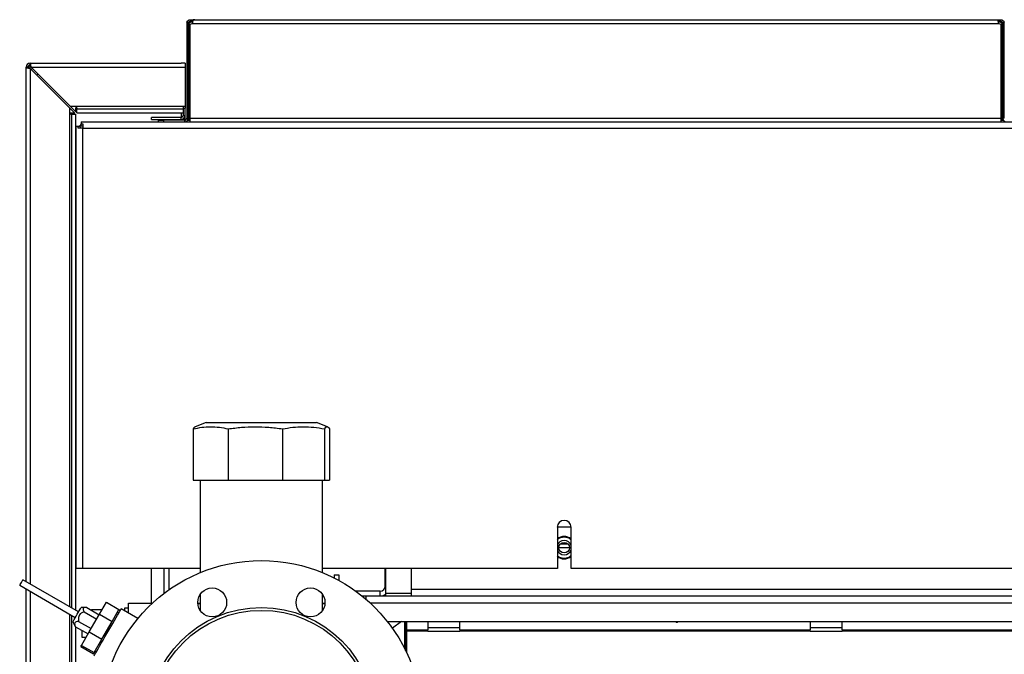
# Model space of a CAD drawing. Header units: millimetres. Extents: x 42 to 514, y 147 to 318.
# Tile 44 of 90: x 204 to 225, y 189 to 202. Entities that reach past the tile are written whole.
import ezdxf

# ---------------------------------------------------------------- set-up
doc = ezdxf.new("R2010")
doc.units = ezdxf.units.MM

msp = doc.modelspace()

# ---------------------------------------------------------------- linework, layer by layer
at = {"color": 7, "linetype": 'Continuous', "lineweight": 25}
for p, q in [((207.815, 201.759), (207.848, 201.759)), ((207.815, 201.759), (207.815, 199.792)), ((207.851, 201.774), (207.82, 201.787)), ((207.861, 201.762), (207.848, 201.762)), ((207.848, 201.759), (207.848, 199.792)), ((207.913, 201.801), (207.849, 201.769)), ((207.934, 201.8), (207.861, 201.762)), ((207.861, 201.762), (207.861, 199.75)), ((207.893, 201.791), (207.863, 201.791)), ((207.89, 201.834), (207.89, 201.801)), ((207.89, 201.834), (207.928, 201.834)), ((207.89, 201.801), (207.928, 201.801)), ((207.89, 199.792), (207.89, 201.742)), ((207.928, 201.801), (207.928, 201.834)), ((207.928, 201.834), (224.669, 201.834)), ((207.928, 201.759), (224.669, 201.759)), ((207.983, 201.835), (207.95, 201.835)), ((207.95, 201.835), (207.95, 201.834)), ((207.983, 201.835), (207.983, 201.834)), ((224.613, 201.834), (224.613, 201.835)), ((224.613, 201.835), (224.647, 201.835)), ((224.647, 201.834), (224.647, 201.835)), ((224.736, 201.762), (224.663, 201.8)), ((224.669, 201.834), (224.669, 201.801)), ((224.669, 201.834), (224.707, 201.834)), ((224.669, 201.801), (224.707, 201.801)), ((224.747, 201.769), (224.684, 201.801)), ((224.733, 201.791), (224.703, 201.791)), ((224.707, 201.801), (224.707, 201.834)), ((224.707, 201.742), (224.707, 199.792)), ((224.736, 199.75), (224.736, 201.762)), ((224.748, 201.762), (224.736, 201.762)), ((224.745, 201.774), (224.776, 201.787)), ((224.748, 201.759), (224.782, 201.759)), ((224.748, 199.792), (224.748, 201.759)), ((224.782, 199.792), (224.782, 201.759)), ((204.523, 200.85), (204.482, 200.85)), ((204.482, 190.18), (204.482, 200.85)), ((204.565, 200.933), (207.698, 200.933)), ((204.565, 200.892), (204.565, 200.933)), ((204.565, 200.88), (204.576, 200.88)), ((204.588, 200.85), (207.782, 200.85)), ((205.405, 200.033), (204.588, 200.85)), ((207.782, 200.933), (207.698, 200.933)), ((207.782, 200.933), (207.782, 200.85)), ((207.782, 200.85), (207.782, 200.033)), ((204.565, 200.826), (205.382, 200.01)), ((207.782, 200.033), (205.405, 200.033)), ((205.405, 200.033), (205.518, 199.921)), ((207.74, 200.033), (207.74, 200)), ((207.782, 200.033), (207.782, 200)), ((205.382, 200.01), (205.382, 189.66)), ((205.382, 200.01), (205.494, 199.897)), ((205.494, 199.897), (205.411, 199.897)), ((205.411, 199.876), (205.432, 199.876)), ((205.432, 199.876), (205.515, 199.876)), ((205.515, 189.583), (205.515, 199.876)), ((205.518, 199.921), (205.518, 200.004)), ((205.538, 200.004), (205.538, 199.983)), ((205.538, 199.9), (205.538, 199.983)), ((205.538, 199.9), (207.74, 199.9)), ((207.74, 200), (207.782, 200)), ((207.74, 200), (207.74, 199.85)), ((207.74, 199.85), (207.782, 199.85)), ((207.782, 199.85), (207.782, 200)), ((207.782, 199.787), (207.782, 199.85)), ((205.604, 199.617), (205.604, 199.65)), ((205.623, 199.65), (205.604, 199.65)), ((205.623, 199.717), (205.623, 199.677)), ((205.623, 199.717), (255.673, 199.717)), ((205.623, 199.677), (205.657, 199.677)), ((205.623, 199.63), (205.623, 199.677)), ((205.623, 199.63), (205.657, 199.63)), ((205.657, 199.677), (205.657, 199.583)), ((207.082, 199.767), (207.082, 199.808)), ((207.698, 199.808), (207.082, 199.808)), ((207.082, 199.767), (207.698, 199.767)), ((207.232, 199.717), (207.232, 199.75)), ((207.232, 199.75), (207.332, 199.75)), ((207.332, 199.75), (207.332, 199.717)), ((207.773, 199.75), (207.332, 199.75)), ((207.698, 199.767), (207.698, 199.808)), ((207.74, 199.75), (207.74, 199.778)), ((207.753, 199.787), (207.782, 199.787)), ((207.773, 199.75), (207.773, 199.717)), ((207.782, 199.751), (207.782, 199.787)), ((207.815, 199.792), (207.848, 199.792)), ((207.836, 199.75), (207.848, 199.75)), ((207.848, 199.792), (207.848, 199.75)), ((207.848, 199.75), (207.861, 199.75)), ((207.861, 199.75), (207.89, 199.75)), ((207.89, 199.792), (224.707, 199.792)), ((207.89, 199.717), (207.89, 199.792)), ((207.89, 199.717), (224.707, 199.717)), ((207.908, 199.717), (207.911, 199.717)), ((207.93, 199.717), (207.93, 199.717)), ((207.998, 199.717), (207.998, 199.717)), ((224.598, 199.717), (224.598, 199.717)), ((224.666, 199.717), (224.666, 199.717)), ((224.685, 199.717), (224.688, 199.717)), ((224.707, 199.792), (224.707, 199.717)), ((224.707, 199.75), (224.736, 199.75)), ((224.736, 199.75), (224.748, 199.75)), ((224.782, 199.792), (224.748, 199.792)), ((224.748, 199.75), (224.748, 199.792)), ((224.761, 199.75), (224.748, 199.75)), ((205.523, 190.45), (205.523, 199.617)), ((205.562, 199.617), (205.523, 199.617)), ((205.562, 199.583), (205.562, 199.617)), ((205.609, 199.617), (205.562, 199.617)), ((205.657, 199.583), (205.562, 199.583)), ((205.609, 199.583), (205.609, 199.617)), ((205.657, 199.583), (255.64, 199.583)), ((205.657, 190.45), (205.657, 199.583)), ((207.952, 193.347), (207.952, 192.28)), ((208.219, 193.48), (207.991, 193.389)), ((208.219, 193.48), (210.511, 193.48)), ((208.675, 193.347), (208.675, 192.28)), ((209.802, 193.347), (209.802, 192.28)), ((210.739, 193.389), (210.511, 193.48)), ((210.673, 193.347), (210.673, 192.28)), ((210.778, 193.347), (210.778, 192.28)), ((207.952, 192.28), (208.675, 192.28)), ((208.097, 192.28), (208.097, 190.366)), ((208.675, 192.28), (209.802, 192.28)), ((209.802, 192.28), (210.673, 192.28)), ((210.633, 190.366), (210.633, 192.28)), ((210.673, 192.28), (210.778, 192.28)), ((215.507, 191.317), (215.79, 191.317)), ((215.507, 191.308), (215.507, 190.45)), ((215.79, 190.45), (215.79, 191.308)), ((215.733, 190.953), (215.563, 190.953)), ((205.657, 190.45), (205.523, 190.45)), ((208.097, 190.45), (205.657, 190.45)), ((207.082, 189.73), (207.082, 190.45)), ((207.343, 190.45), (207.343, 189.933)), ((215.507, 190.45), (210.633, 190.45)), ((211.932, 190.217), (211.932, 190.45)), ((211.948, 189.933), (211.948, 190.45)), ((212.482, 190.025), (212.482, 190.45)), ((230.507, 190.45), (215.79, 190.45)), ((210.875, 190.317), (210.975, 190.317)), ((210.875, 190.317), (210.875, 190.255)), ((210.975, 190.317), (210.975, 190.202)), ((204.35, 190.102), (205.504, 189.435)), ((205.571, 189.551), (204.416, 190.217)), ((204.482, 155.517), (204.482, 190.026)), ((211.948, 190.217), (211.932, 190.217)), ((211.932, 190.083), (211.932, 190.217)), ((212.482, 190.025), (248.815, 190.025)), ((212.482, 189.883), (212.482, 190.025)), ((208.097, 189.916), (208.097, 189.578)), ((210.633, 189.578), (210.633, 189.916)), ((211.832, 189.983), (211.32, 189.983)), ((211.451, 189.883), (211.542, 189.883)), ((211.542, 189.808), (211.542, 189.883)), ((211.542, 189.883), (249.755, 189.883)), ((211.832, 189.883), (211.832, 189.983)), ((212.482, 189.933), (211.948, 189.933)), ((211.948, 189.883), (211.948, 189.933)), ((205.727, 189.643), (205.624, 189.643)), ((205.74, 189.642), (205.999, 189.492)), ((206.007, 189.505), (206.149, 189.751)), ((206.149, 189.751), (206.409, 189.601)), ((206.804, 189.417), (206.453, 189.611)), ((206.607, 189.63), (206.523, 189.63)), ((206.523, 189.63), (206.523, 189.572)), ((206.607, 189.73), (207.101, 189.73)), ((206.607, 189.526), (206.607, 189.73)), ((208.045, 189.73), (208.097, 189.73)), ((208.097, 189.717), (208.046, 189.717)), ((210.633, 189.73), (210.685, 189.73)), ((210.684, 189.717), (210.633, 189.717)), ((205.382, 189.506), (205.382, 155.517)), ((205.688, 189.553), (205.948, 189.403)), ((205.793, 189.135), (206.007, 189.505)), ((205.84, 189.59), (205.838, 189.586)), ((205.841, 189.59), (205.843, 189.595)), ((206.059, 189.595), (205.843, 189.595)), ((206.007, 189.505), (206.267, 189.355)), ((206.267, 189.355), (206.409, 189.601)), ((206.406, 189.53), (206.377, 189.547)), ((206.437, 189.584), (206.399, 189.584)), ((205.451, 189.343), (205.503, 189.254)), ((205.509, 189.243), (205.504, 189.254)), ((205.509, 189.243), (205.769, 189.093)), ((205.515, 156.13), (205.515, 189.24)), ((205.573, 189.354), (205.833, 189.204)), ((206.053, 188.985), (206.267, 189.355)), ((211.98, 189.35), (249.755, 189.35)), ((212.276, 189.35), (212.084, 189.211)), ((212.34, 188.786), (212.34, 189.35)), ((212.357, 188.753), (212.357, 189.35)), ((212.379, 189.35), (212.379, 189.177)), ((212.819, 189.35), (212.819, 189.177)), ((213.486, 189.177), (213.486, 189.35)), ((220.753, 189.35), (220.753, 189.177)), ((221.419, 189.177), (221.419, 189.35)), ((205.632, 188.857), (205.793, 189.135)), ((205.64, 189.168), (205.64, 189.03)), ((205.64, 189.03), (205.732, 189.03)), ((205.793, 189.135), (206.053, 188.985)), ((212.379, 189.177), (212.379, 189.153)), ((212.379, 189.177), (212.819, 189.177)), ((212.819, 189.153), (212.379, 189.153)), ((212.379, 189.153), (212.379, 188.706)), ((212.819, 189.153), (212.819, 189.177)), ((212.819, 189.144), (212.819, 189.153)), ((213.486, 189.144), (212.819, 189.144)), ((213.486, 189.177), (220.753, 189.177)), ((213.486, 189.177), (213.486, 189.153)), ((213.486, 189.153), (213.486, 189.144)), ((220.753, 189.153), (213.486, 189.153)), ((220.753, 189.153), (220.753, 189.177)), ((220.753, 189.144), (220.753, 189.153)), ((221.419, 189.144), (220.753, 189.144)), ((221.419, 189.177), (225.519, 189.177)), ((221.419, 189.177), (221.419, 189.153)), ((221.419, 189.153), (221.419, 189.144)), ((225.519, 189.153), (221.419, 189.153)), ((205.619, 188.834), (205.632, 188.857)), ((205.619, 188.834), (205.879, 188.684)), ((205.632, 188.857), (205.892, 188.707)), ((205.892, 188.707), (206.053, 188.985)), ((212.357, 188.886), (212.379, 188.886)), ((205.879, 188.684), (205.892, 188.707)), ((205.911, 188.739), (205.939, 188.722))]:
    msp.add_line(p, q, dxfattribs=at)
at = {"color": 8, "linetype": 'Continuous', "lineweight": 25}
for p, q in [((204.565, 200.826), (204.565, 200.88)), ((204.565, 200.826), (204.565, 190.131)), ((205.432, 189.631), (205.432, 199.876)), ((205.538, 199.983), (207.74, 199.983)), ((207.698, 199.9), (207.698, 199.808)), ((207.698, 199.767), (207.698, 199.75)), ((207.908, 199.717), (207.908, 199.717)), ((208.165, 199.717), (208.165, 199.717)), ((224.432, 199.717), (224.432, 199.717)), ((224.688, 199.717), (224.688, 199.717)), ((215.758, 190.882), (215.538, 190.882)), ((207.443, 190.45), (207.443, 190.007)), ((211.948, 190.083), (211.932, 190.083)), ((204.565, 189.977), (204.565, 155.517)), ((211.616, 189.742), (249.755, 189.742)), ((205.432, 155.517), (205.432, 189.477)), ((212.357, 189.23), (212.379, 189.23)), ((212.819, 189.23), (213.486, 189.23)), ((220.753, 189.23), (221.419, 189.23))]:
    msp.add_line(p, q, dxfattribs=at)
at = {"color": 7, "linetype": 'Continuous', "lineweight": 25, "flags": 128}
for points in [[(204.614, 200.825), (204.601, 200.813), (204.59, 200.801)], [(204.732, 200.706), (204.719, 200.696), (204.708, 200.683)], [(204.35, 190.102), (204.35, 190.102), (204.353, 190.108), (204.361, 190.121), (204.372, 190.141), (204.385, 190.163), (204.398, 190.185), (204.408, 190.203), (204.414, 190.214), (204.416, 190.217)], [(205.451, 189.343), (205.451, 189.343), (205.456, 189.351), (205.465, 189.368), (205.48, 189.393), (205.499, 189.426), (205.52, 189.463), (205.543, 189.502), (205.565, 189.54), (205.585, 189.576), (205.603, 189.605), (205.615, 189.627), (205.623, 189.64), (205.624, 189.643)], [(205.893, 188.641), (205.893, 188.642), (205.899, 188.652), (205.91, 188.671), (205.927, 188.7), (205.949, 188.739), (205.976, 188.785), (206.007, 188.839), (206.042, 188.899), (206.079, 188.964), (206.119, 189.032), (206.159, 189.103), (206.2, 189.173), (206.24, 189.243), (206.279, 189.31), (206.316, 189.374), (206.349, 189.432), (206.379, 189.483), (206.404, 189.527), (206.425, 189.563), (206.44, 189.589), (206.449, 189.605), (206.453, 189.611), (206.453, 189.611)]]:
    msp.add_lwpolyline(points, dxfattribs=at)
at = {"color": 7, "linetype": 'Continuous', "lineweight": 25}
for centre, radius in [((215.648, 190.883), 0.11), ((209.365, 187.283), 3.333), ((208.344, 189.747), 0.3), ((210.385, 189.747), 0.3), ((209.365, 187.283), 2.358), ((209.365, 187.283), 2.3)]:
    msp.add_circle(centre, radius, dxfattribs=at)
for centre, radius, start, end in [((207.89, 201.759), 0.075, 158.835, 180), ((207.89, 201.759), 0.0417, 158.835, 180), ((207.89, 201.792), 0.05, 270, 319.1184), ((224.707, 201.792), 0.05, 220.8816, 270), ((224.707, 201.759), 0.0417, 0, 21.165), ((224.707, 201.759), 0.075, 0, 21.165), ((204.565, 200.85), 0.0833, 90, 180), ((204.565, 200.85), 0.0417, 90, 180), ((205.411, 199.887), 0.0104, 90, 270), ((205.528, 200.004), 0.0104, 0, 180), ((207.698, 199.85), 0.0417, 270, 0), ((207.698, 199.85), 0.0833, 270, 0), ((207.773, 199.792), 0.075, 270, 0), ((207.773, 199.792), 0.0417, 270, 0), ((224.823, 199.792), 0.075, 180, 270), ((215.648, 191.308), 0.142, 0, 180), ((215.648, 190.883), 0.233, 52.6168, 127.3832), ((215.648, 190.883), 0.15, 90, 160.8119), ((215.648, 190.883), 0.15, 19.1881, 90), ((215.648, 190.883), 0.15, 199.8697, 340.1303), ((215.648, 190.883), 0.233, 232.6168, 270), ((215.648, 190.883), 0.233, 270, 307.3832), ((211.832, 190.083), 0.1, 270, 0), ((211.832, 190.083), 0.2, 270, 305.6853), ((212.49, 190.025), 0.142, 266.6277, 270), ((217.986, 189.368), 0.0333, 213.7269, 326.2731)]:
    msp.add_arc(centre, radius, start, end, dxfattribs=at)
at = {"color": 8, "linetype": 'Continuous', "lineweight": 25}
for start, end in [(49.1678, 130.8322), (229.1678, 270), (270, 310.8322)]:
    msp.add_arc((215.648, 190.883), 0.217, start, end, dxfattribs=at)
at = {"color": 7, "linetype": 'Continuous', "lineweight": 25}
for centre, major_axis, start_param, end_param in [((207.998, 201.668), (-0.118, 0.118), 6.141517, 6.235723), ((224.598, 201.668), (0.118, 0.118), 0.047462, 0.141669)]:
    msp.add_ellipse(centre, major_axis=major_axis, ratio=0.999315, start_param=start_param, end_param=end_param, dxfattribs=at)
for points, knots in [([(207.82, 201.787), (207.82, 201.787), (207.82, 201.788), (207.823, 201.793), (207.827, 201.8), (207.834, 201.809), (207.843, 201.819), (207.857, 201.827), (207.872, 201.833), (207.884, 201.834), (207.89, 201.834)], [0, 0, 0, 0, 0.088493, 0.183963, 0.291085, 0.411873, 0.54562, 0.690509, 0.841952, 1, 1, 1, 1]), ([(207.861, 201.762), (207.859, 201.761), (207.855, 201.759), (207.851, 201.757), (207.849, 201.754), (207.848, 201.752), (207.848, 201.751)], [0, 0, 0, 0, 0.250029, 0.500016, 0.750008, 1, 1, 1, 1]), ([(207.851, 201.774), (207.851, 201.775), (207.852, 201.776), (207.855, 201.782), (207.858, 201.787), (207.864, 201.792), (207.871, 201.797), (207.88, 201.8), (207.887, 201.801), (207.89, 201.801)], [0, 0, 0, 0, 0.249254, 0.374496, 0.499704, 0.624886, 0.750001, 0.873996, 1, 1, 1, 1]), ([(207.928, 201.834), (207.93, 201.834), (207.933, 201.834), (207.937, 201.83), (207.939, 201.823), (207.94, 201.813), (207.939, 201.8), (207.937, 201.787), (207.933, 201.773), (207.93, 201.764), (207.928, 201.759)], [0, 0, 0, 0, 0.115391, 0.238982, 0.368195, 0.499994, 0.631883, 0.760908, 0.883221, 1, 1, 1, 1]), ([(207.928, 201.801), (207.93, 201.801), (207.933, 201.801), (207.937, 201.799), (207.938, 201.797), (207.938, 201.796)], [0, 0, 0, 0, 0.3720982, 0.7452471, 1, 1, 1, 1]), ([(224.669, 201.759), (224.667, 201.764), (224.663, 201.773), (224.659, 201.787), (224.657, 201.8), (224.656, 201.813), (224.657, 201.823), (224.659, 201.83), (224.663, 201.834), (224.667, 201.834), (224.669, 201.834)], [0, 0, 0, 0, 0.11536, 0.238975, 0.368176, 0.5, 0.63187, 0.760882, 0.883218, 1, 1, 1, 1]), ([(224.663, 201.8), (224.663, 201.8), (224.664, 201.801), (224.667, 201.801), (224.669, 201.801)], [0, 0, 0, 0, 0.193693, 1, 1, 1, 1]), ([(224.707, 201.834), (224.712, 201.834), (224.724, 201.833), (224.74, 201.827), (224.753, 201.819), (224.763, 201.809), (224.77, 201.8), (224.774, 201.793), (224.776, 201.788), (224.776, 201.787), (224.776, 201.787)], [0, 0, 0, 0, 0.156781, 0.309498, 0.454347, 0.588154, 0.708912, 0.816039, 0.910761, 1, 1, 1, 1]), ([(224.707, 201.801), (224.71, 201.801), (224.716, 201.8), (224.725, 201.797), (224.733, 201.792), (224.738, 201.787), (224.742, 201.782), (224.745, 201.776), (224.745, 201.775), (224.745, 201.774)], [0, 0, 0, 0, 0.124996, 0.250009, 0.37508, 0.500296, 0.625502, 0.750745, 1, 1, 1, 1]), ([(224.748, 201.751), (224.748, 201.752), (224.748, 201.754), (224.745, 201.757), (224.741, 201.759), (224.738, 201.761), (224.736, 201.762)], [0, 0, 0, 0, 0.2499941, 0.4999805, 0.7499697, 1, 1, 1, 1]), ([(204.482, 200.85), (204.483, 200.848), (204.484, 200.845), (204.499, 200.84), (204.521, 200.834), (204.544, 200.83), (204.559, 200.827), (204.565, 200.826)], [0, 0, 0, 0, 0.218164, 0.436344, 0.654509, 0.87265, 1, 1, 1, 1]), ([(204.565, 200.88), (204.56, 200.877), (204.549, 200.873), (204.536, 200.866), (204.527, 200.859), (204.523, 200.853), (204.523, 200.85), (204.523, 200.85)], [0, 0, 0, 0, 0.236288, 0.4726, 0.708785, 0.944994, 1, 1, 1, 1]), ([(204.523, 200.85), (204.524, 200.848), (204.525, 200.844), (204.533, 200.839), (204.545, 200.834), (204.556, 200.829), (204.563, 200.827), (204.565, 200.826)], [0, 0, 0, 0, 0.228427, 0.456807, 0.685083, 0.913328, 1, 1, 1, 1]), ([(204.565, 200.88), (204.555, 200.878), (204.543, 200.875), (204.532, 200.872), (204.53, 200.871)], [0, 0, 0, 0, 0.796124, 1, 1, 1, 1]), ([(204.588, 200.85), (204.587, 200.859), (204.583, 200.878), (204.578, 200.904), (204.573, 200.923), (204.569, 200.932), (204.566, 200.933), (204.565, 200.933)], [0, 0, 0, 0, 0.218138, 0.436302, 0.654485, 0.872653, 1, 1, 1, 1]), ([(204.588, 200.85), (204.587, 200.855), (204.583, 200.865), (204.578, 200.878), (204.572, 200.887), (204.568, 200.891), (204.566, 200.891), (204.565, 200.892)], [0, 0, 0, 0, 0.228387, 0.456712, 0.684992, 0.913328, 1, 1, 1, 1]), ([(207.952, 193.347), (208.011, 193.36), (208.129, 193.384), (208.31, 193.396), (208.493, 193.385), (208.614, 193.36), (208.675, 193.347)], [0, 0, 0, 0, 0.246998, 0.493937, 0.746937, 1, 1, 1, 1]), ([(207.992, 193.387), (207.988, 193.385), (207.974, 193.382), (207.961, 193.361), (207.952, 193.347)], [0, 0, 0, 0, 0.3479178, 1, 1, 1, 1]), ([(208.675, 193.347), (208.767, 193.36), (208.952, 193.384), (209.234, 193.396), (209.518, 193.385), (209.707, 193.36), (209.802, 193.347)], [0, 0, 0, 0, 0.247001, 0.49394, 0.746935, 1, 1, 1, 1]), ([(209.802, 193.347), (209.873, 193.36), (210.016, 193.384), (210.234, 193.396), (210.454, 193.385), (210.6, 193.36), (210.673, 193.347)], [0, 0, 0, 0, 0.247001, 0.49394, 0.746934, 1, 1, 1, 1]), ([(210.673, 193.347), (210.682, 193.36), (210.699, 193.384), (210.725, 193.396), (210.752, 193.385), (210.769, 193.36), (210.778, 193.347)], [0, 0, 0, 0, 0.246999, 0.493941, 0.746939, 1, 1, 1, 1]), ([(205.74, 189.642), (205.721, 189.643), (205.692, 189.643), (205.667, 189.629), (205.661, 189.608), (205.671, 189.581), (205.683, 189.562), (205.688, 189.553)], [0, 0, 0, 0, 0.29958, 0.463952, 0.629194, 0.843252, 1, 1, 1, 1]), ([(205.688, 189.553), (205.676, 189.549), (205.647, 189.538), (205.608, 189.514), (205.579, 189.477), (205.565, 189.43), (205.567, 189.388), (205.572, 189.36), (205.573, 189.354)], [0, 0, 0, 0, 0.146602, 0.362246, 0.5187, 0.675241, 0.92333, 1, 1, 1, 1]), ([(205.573, 189.354), (205.553, 189.352), (205.523, 189.349), (205.495, 189.331), (205.487, 189.305), (205.494, 189.274), (205.504, 189.253), (205.509, 189.243)], [0, 0, 0, 0, 0.299568, 0.463954, 0.62919, 0.843249, 1, 1, 1, 1])]:
    msp.add_open_spline(points, degree=3, knots=knots, dxfattribs=at)

doc.saveas('drawing.dxf')
